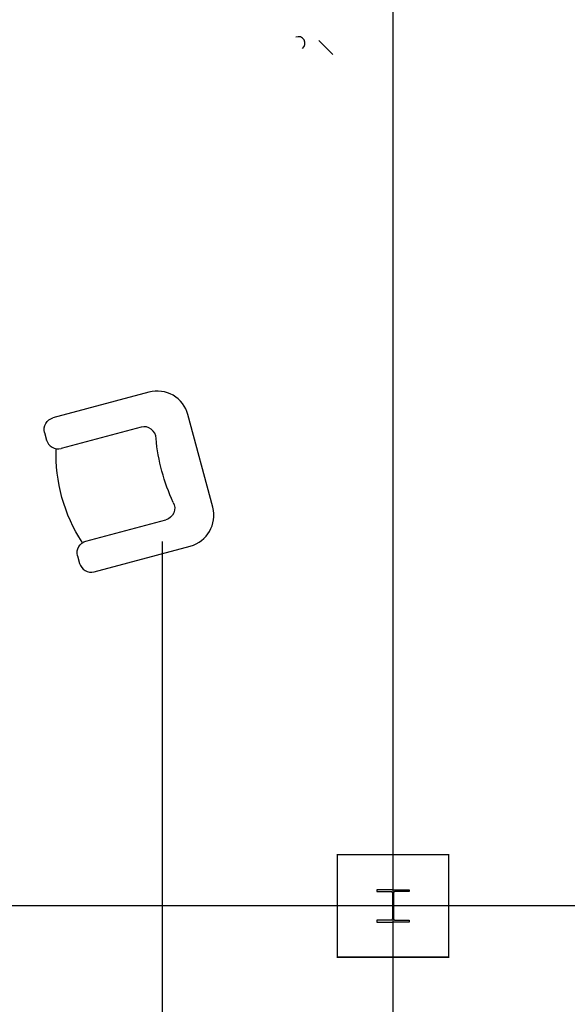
# Model space of a CAD drawing. Header units: millimetres. Extents: x -312551 to 250764, y -35891 to 59426.
# Tile 89 of 256: x -256373 to -252930, y 43390 to 49587. Entities that reach past the tile are written whole.
import ezdxf

# ---------------------------------------------------------------- set-up
doc = ezdxf.new("R2010")
doc.units = ezdxf.units.MM
doc.header["$LTSCALE"] = 2.5
doc.layers.add('FO-00 - FURN$0$FURNITURE', color=22, linetype='Continuous')

# ---------------------------------------------------------------- blocks, each defined once
blk = doc.blocks.new('FO-00 - FURN$0$ARMCHAIR')
at = {"layer": 'FO-00 - FURN$0$FURNITURE', "extrusion": (0, 0, -1)}
for p, q in [((-547.2, 662.5), (56.5, 500.8)), ((-948.2, -61.7), (-792.2, 521.1)), ((-497.3, 442.1), (4.7, 307.5)), ((109.5, 409), (96.6, 360.6)), ((96.6, 360.6), (97.1, 362.5)), ((-151.3, -275.1), (-653.4, -140.7)), ((-203.1, -468.4), (-806.8, -306.6)), ((-98.3, -367), (-111.3, -415.4))]:
    blk.add_line(p, q, dxfattribs=at)
for centre, radius, start, end in [((599, 469.3), 200, 14.99849, 104.99849), ((516.7, 369.6), 75, 0.78529, 104.99849), ((-24.1, 380), 75, 194.99849, 284.99849), ((755, -113.5), 200, 284.99849, 14.99849), ((183.7, -395.9), 75, 194.99849, 284.99849)]:
    blk.add_arc(centre, radius, start, end, dxfattribs=at)
at = {"layer": 'FO-00 - FURN$0$FURNITURE'}
for centre, start, end in [((37, 428.3), 345.00151, 75.00151), ((-634, -68.2), 150.77914, 255.00151), ((-170.7, -347.6), 345.00151, 75.00151)]:
    blk.add_arc(centre, 75, start, end, dxfattribs=at)
for centre, major_axis, ratio, start_param, end_param in [((-1178.8, 312.3), (-219.2, -818.2), 0.672379, 1.322569, 1.819337), ((-547.9, 155.6), (-198, -739.1), 0.744338, 1.148639, 1.969873)]:
    blk.add_ellipse(centre, major_axis=major_axis, ratio=ratio, start_param=start_param, end_param=end_param, dxfattribs=at)

msp = doc.modelspace()

# ---------------------------------------------------------------- linework, layer by layer
at = {"color": 8}
for p, q in [((-254025.5, -27784), (-254025.5, 58409.3)), ((-254491.7, 49457.3, 0), (-254403.1, 49368.7, 0)), ((-254595.7, 49406.9, 0), (-254595.6, 49406.8, 0)), ((-255475.1, -27784), (-255475.1, 46303.6)), ((-231058.6, 44009.5), (-311086.5, 44009.5))]:
    msp.add_line(p, q, dxfattribs=at)
at = {"color": 8, "const_width": 10}
msp.add_lwpolyline([(-254375.5, 44332), (-253675.5, 44332), (-253675.5, 43687), (-254375.5, 43687)], close=True, dxfattribs=at)
at = {"color": 8}
for points in [[(-254025.5, 44111.1), (-254127.1, 44111.1), (-254127.1, 44100.1), (-254039.9, 44100.1, -0.414214), (-254029.2, 44089.4), (-254029.2, 43929.6, -0.414214), (-254039.9, 43918.9), (-254127.1, 43918.9), (-254127.1, 43907.9), (-254025.5, 43907.9)], [(-254025.5, 44111.1), (-253923.9, 44111.1), (-253923.9, 44100.1), (-254011.2, 44100.1, 0.414214), (-254021.9, 44089.4), (-254021.9, 43929.6, 0.414214), (-254011.2, 43918.9), (-253923.9, 43918.9), (-253923.9, 43907.9), (-254025.5, 43907.9)]]:
    msp.add_lwpolyline(points, format="xyb", dxfattribs=at)
msp.add_arc((-254619, 49440, 0), 40.4, 305.20982, 115.06842, dxfattribs=at)

# ---------------------------------------------------------------- block references
at = {"color": 8, "xscale": -1, "rotation": 359.9904155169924}
msp.add_blockref('FO-00 - FURN$0$ARMCHAIR', (-256107.4, 46580.7), dxfattribs=at)

doc.saveas('drawing.dxf')
